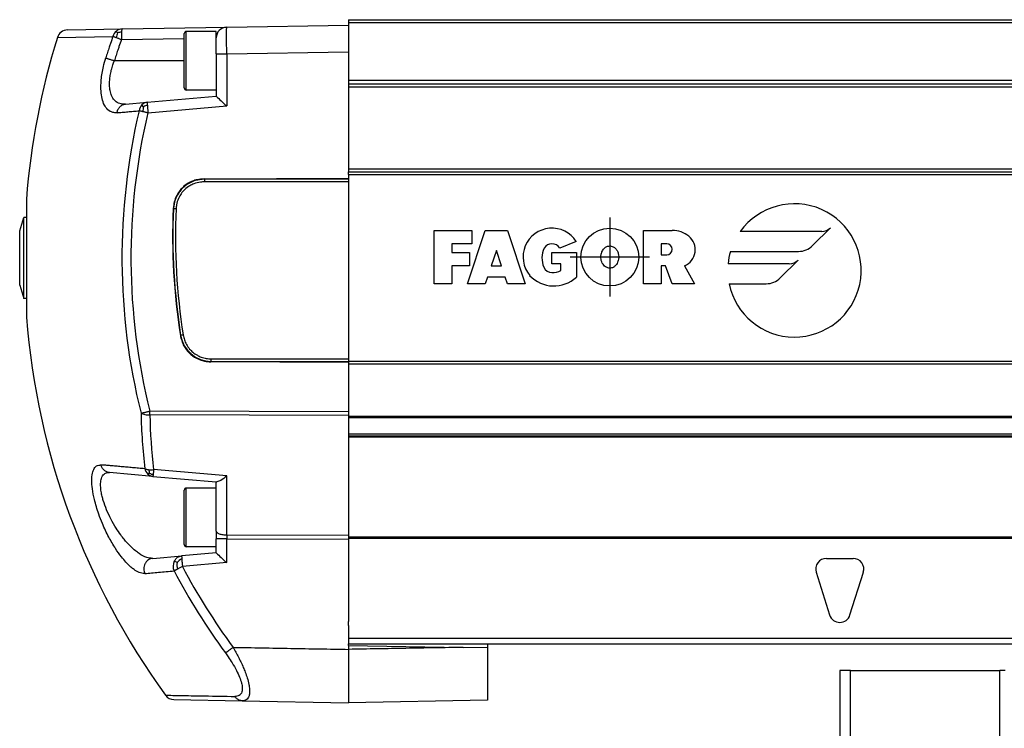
# Model space of a CAD drawing. Header units: millimetres. Extents: x -235 to 9216, y -109 to 485.
# Tile 27 of 44: x 800 to 892, y 189 to 255. Entities that reach past the tile are written whole.
import ezdxf

# ---------------------------------------------------------------- set-up
doc = ezdxf.new("R2010")
doc.units = ezdxf.units.MM
doc.linetypes.add('DOT_CENTER', pattern=[14, 12, -1, 0, -1])
doc.layers.add('1', color=7, linetype='Continuous')

# ---------------------------------------------------------------- blocks, each defined once
blk = doc.blocks.new('TAPA_IZQUIERDA__10', base_point=(799.622, 191.08))
at = {"color": 7, "linetype": 'Continuous'}
for p, q in [((819.01, 254.4), (830.427, 254.6)), ((830.427, 254.6), (830.427, 253.8)), ((804.091, 254.14), (809.213, 254.229)), ((809.157, 253.936), (809.143, 253.229)), ((809.213, 254.229), (819.01, 254.4)), ((815.027, 248.7), (815.027, 253.8)), ((818.027, 254), (815.227, 254)), ((815.227, 248.5), (815.227, 254)), ((818.027, 253.4), (818.027, 254)), ((830.427, 253.8), (830.427, 253.194)), ((803.153, 253.436), (808.349, 253.526)), ((809.143, 253.229), (815.027, 253.332)), ((818.027, 251.901), (818.027, 253.4)), ((830.427, 253.194), (830.427, 253.03)), ((830.427, 253.03), (830.427, 252.1)), ((818.027, 251.901), (818.027, 248.5)), ((819.01, 251.901), (830.427, 252.1)), ((819.01, 251.901), (819.01, 247.009)), ((830.427, 252.1), (830.427, 251.448)), ((815.027, 251.25), (808.489, 251.25)), ((830.427, 251.448), (830.427, 250.435)), ((830.427, 250.435), (830.427, 250.348)), ((830.427, 250.348), (830.427, 249.4)), ((830.427, 249.4), (830.427, 249.1)), ((830.427, 249.1), (830.427, 248.8)), ((818.027, 248.5), (815.227, 248.5)), ((818.027, 248.5), (818.027, 247.925)), ((830.427, 248.8), (830.427, 248.746)), ((830.427, 248.746), (830.427, 247.848)), ((809.524, 247.181), (811.564, 247.36)), ((811.564, 247.36), (818.027, 247.925)), ((830.427, 247.848), (830.427, 247.762)), ((830.427, 247.762), (830.427, 246.748)), ((811.228, 246.941), (811.066, 247.112)), ((811.626, 246.365), (819.01, 247.009)), ((830.427, 246.748), (830.427, 241.1)), ((830.427, 241.1), (830.427, 240.85)), ((830.427, 240.6), (830.427, 240.85)), ((816.889, 240.175), (830.427, 240.238)), ((830.427, 239.886), (816.922, 239.898)), ((830.427, 240.127), (816.923, 240.14)), ((830.427, 240.6), (830.427, 240.238)), ((830.427, 240.238), (830.427, 240.127)), ((830.427, 240.127), (830.427, 239.886)), ((830.427, 239.886), (830.427, 223.323)), ((800.247, 238.287), (800.247, 232.753)), ((799.622, 235.303), (800.022, 236.553)), ((800.022, 232.753), (800.022, 236.553)), ((800.247, 236.553), (800.022, 236.553)), ((799.622, 232.753), (799.622, 235.303)), ((799.622, 230.203), (799.622, 232.753)), ((800.022, 228.953), (800.022, 232.753)), ((800.247, 232.753), (800.247, 227.218)), ((799.622, 230.203), (800.022, 228.953)), ((800.247, 228.953), (800.022, 228.953)), ((817.559, 223.311), (830.427, 223.323)), ((830.427, 223.323), (830.427, 223.1)), ((830.427, 222.97), (817.527, 223.031)), ((817.56, 223.069), (830.427, 223.081)), ((830.427, 223.1), (830.427, 223.081)), ((830.427, 223.081), (830.427, 222.97)), ((830.427, 222.97), (830.427, 222.85)), ((830.427, 222.85), (830.427, 218.924)), ((830.427, 218.924), (830.427, 218.354)), ((830.427, 218.354), (811.802, 218.413)), ((830.427, 217.992), (811.81, 218.053)), ((830.427, 218.354), (830.427, 217.992)), ((830.427, 217.992), (830.427, 217.897)), ((830.427, 217.897), (830.427, 217.806)), ((830.427, 217.806), (830.427, 217.634)), ((830.427, 217.634), (830.427, 216.257)), ((830.427, 216.257), (830.427, 216.133)), ((830.427, 216.133), (830.427, 216.098)), ((830.427, 216.098), (830.427, 215.975)), ((830.427, 215.975), (830.427, 214.156)), ((830.427, 214.156), (830.427, 213.947)), ((830.427, 213.947), (830.427, 212.591)), ((812.099, 212.294), (808.04, 212.649)), ((811.789, 212.587), (811.624, 212.513)), ((812.099, 212.294), (818.027, 211.775)), ((819.01, 212.329), (812.167, 212.928)), ((819.01, 206.807), (819.01, 212.329)), ((830.427, 212.591), (830.427, 212.498)), ((830.427, 212.498), (830.427, 212.164)), ((830.427, 212.164), (830.427, 211.846)), ((815.227, 205.7), (815.227, 211.2)), ((818.027, 211.2), (815.227, 211.2)), ((818.027, 211.2), (818.027, 211.775)), ((818.027, 211.775), (818.089, 211.77)), ((818.027, 207.17), (818.027, 211.2)), ((830.427, 211.846), (830.427, 211.314)), ((830.427, 211.314), (830.427, 210.832)), ((815.027, 205.9), (815.027, 211)), ((830.427, 210.832), (830.427, 210.746)), ((830.427, 210.746), (830.427, 208.246)), ((830.427, 208.246), (830.427, 208.16)), ((830.427, 208.16), (830.427, 207.986)), ((830.427, 207.986), (830.427, 207.146)), ((818.027, 207.17), (818.027, 206.445)), ((819.01, 206.807), (830.427, 206.77)), ((830.427, 207.146), (830.427, 207.136)), ((830.427, 207.136), (830.427, 206.77)), ((830.427, 206.77), (830.427, 206.604)), ((830.427, 206.604), (830.427, 206.512)), ((818.027, 205.7), (815.227, 205.7)), ((818.027, 205.7), (818.027, 206.445)), ((818.027, 205.125), (818.027, 205.7)), ((819.01, 204.209), (819.01, 206.445)), ((819.01, 206.445), (830.427, 206.407)), ((830.427, 206.512), (830.427, 206.407)), ((830.427, 206.407), (830.427, 204.618)), ((812.084, 204.605), (814.792, 204.842)), ((818.027, 205.125), (814.792, 204.842)), ((814.359, 204.225), (814.098, 204.351)), ((819.01, 204.209), (814.861, 203.846)), ((830.427, 204.618), (830.427, 204.351)), ((830.427, 204.351), (830.427, 204.229)), ((830.427, 204.229), (830.427, 204.1)), ((830.427, 204.1), (830.427, 203.954)), ((830.427, 203.954), (830.427, 203.178)), ((830.427, 203.178), (830.427, 203.067)), ((830.427, 203.067), (830.427, 200.807)), ((830.427, 200.807), (830.427, 200.334)), ((830.427, 200.334), (830.427, 199.334)), ((830.427, 199.334), (830.427, 199.005)), ((830.427, 199.005), (830.427, 198.7)), ((830.427, 198.325), (830.427, 198.7)), ((830.427, 198.325), (830.427, 197.805)), ((830.427, 197.805), (830.427, 197.548)), ((830.427, 197.548), (830.427, 197.281)), ((830.427, 197.281), (830.427, 197.1)), ((830.427, 197.1), (830.427, 196.975)), ((830.427, 196.975), (830.427, 196.879)), ((830.427, 196.879), (830.427, 196.6)), ((830.427, 196.453), (830.427, 196.6)), ((830.427, 196.453), (830.427, 196.078)), ((830.427, 196.453), (841.158, 196.265)), ((843.427, 196.6), (843.427, 196.226)), ((843.427, 196.226), (841.158, 196.265)), ((843.427, 196.226), (843.427, 191.306)), ((814.065, 191.365), (820.473, 191.253)), ((820.473, 191.253), (830.427, 191.08)), ((843.427, 191.306), (830.427, 191.08))]:
    blk.add_line(p, q, dxfattribs=at)
for centre, radius, start, end in [((804.108, 253.14), 1, 91, 162.81427), ((809.311, 253.261), 0.998, 129.54907, 164.55474), ((810.16, 253.219), 1.51, 155.14061, 172.83714), ((809.233, 253.353), 0.877, 91.29176, 129.44082), ((809.26, 252.612), 1.328, 94.45697, 110.73086), ((815.227, 253.8), 0.2, 90, 180), ((819.027, 253.4), 1, 91, 180), ((870.027, 232.753), 70, 162.81427, 175.46539), ((815.227, 248.7), 0.2, 180, 270), ((811.642, 246.578), 0.786, 95.66605, 137.14515), ((869.404, 232.753), 60.204, 166.74138, 193.98155), ((869.404, 232.753), 59.361, 166.74287, 193.97923), ((811.81, 246.423), 1.014, 137.21237, 172.21195), ((812.898, 246.44), 1.744, 163.33201, 178.80029), ((811.814, 245.867), 1.223, 101.14839, 118.65165), ((873.305, 234.753), 59.365, 177.45031, 188.98044), ((872.967, 234.751), 58.999, 177.45263, 189.01046), ((872.966, 234.757), 58.759, 177.46234, 189.01586), ((870.027, 232.753), 70, 184.53461, 215.82616), ((817.568, 225.98), 2.911, 189.2763, 269.84288), ((861.824, 219.133), 50.848, 181.04307, 186.91834), ((861.923, 218.965), 50.121, 181.04311, 186.91839), ((812.331, 213.235), 1.011, 192.96952, 225.61118), ((812.173, 213.079), 0.788, 225.89486, 264.61922), ((811.915, 215.303), 2.389, 264.79547, 276.04725), ((812.957, 213.081), 1.268, 187.12061, 202.92786), ((812.339, 213.589), 1.143, 241.20071, 258.97686), ((815.227, 211), 0.2, 90, 180), ((815.227, 205.9), 0.2, 180, 270), ((815.067, 203.869), 1.082, 153.58614, 204.13486), ((816.025, 204.019), 1.679, 172.96171, 194.61342), ((815.3, 203.401), 1.25, 113.31002, 138.80828), ((869.486, 232.743), 61.798, 207.87971, 216.17419), ((869.485, 232.746), 62.684, 207.88657, 216.17665), ((814.082, 192.365), 1, 215.82591, 269.00022)]:
    blk.add_arc(centre, radius, start, end, dxfattribs=at)
for points, knots in [([(808.79, 253.854), (808.779, 253.871), (808.761, 253.9), (808.738, 253.937), (808.716, 253.97), (808.696, 254), (808.681, 254.022), (808.676, 254.03)], [0, 0, 0, 0, 0.0591744, 0.1047259, 0.1294919, 0.1800777, 0.2096117, 0.2096117, 0.2096117, 0.2096117]), ([(809.213, 254.229), (809.208, 254.225), (809.195, 254.215), (809.189, 254.185), (809.176, 254.134), (809.166, 254.05), (809.16, 253.977), (809.157, 253.936)], [0, 0, 0, 0, 0.0185513, 0.049983, 0.0851286, 0.1786044, 0.3034301, 0.3034301, 0.3034301, 0.3034301]), ([(819.01, 251.901), (819.009, 252.063), (819.007, 252.381), (819.004, 252.869), (819.003, 253.296), (819.003, 253.654), (819.003, 253.902), (819.004, 254.082), (819.004, 254.205), (819.006, 254.303), (819.009, 254.367), (819.01, 254.4)], [0, 0, 0, 0, 0.487156, 0.955136, 1.461998, 1.768084, 2.030247, 2.205257, 2.309298, 2.398735, 2.499723, 2.499723, 2.499723, 2.499723]), ([(808.349, 253.526), (808.274, 253.307), (808.158, 252.974), (807.991, 252.472), (807.843, 252.023), (807.738, 251.686), (807.685, 251.518)], [0, 0, 0, 0, 0.694674, 1.058253, 1.58676, 2.115295, 2.115295, 2.115295, 2.115295]), ([(808.662, 253.407), (808.628, 253.42), (808.566, 253.443), (808.477, 253.477), (808.406, 253.504), (808.364, 253.52), (808.349, 253.526)], [0, 0, 0, 0, 0.1068553, 0.2006116, 0.2864485, 0.3341075, 0.3341075, 0.3341075, 0.3341075]), ([(809.143, 253.229), (809.069, 253.014), (808.955, 252.685), (808.79, 252.191), (808.644, 251.747), (808.54, 251.416), (808.489, 251.25)], [0, 0, 0, 0, 0.68444, 1.043135, 1.564092, 2.085077, 2.085077, 2.085077, 2.085077]), ([(809.143, 253.229), (809.099, 253.246), (809.016, 253.276), (808.893, 253.321), (808.777, 253.364), (808.699, 253.393), (808.662, 253.407)], [0, 0, 0, 0, 0.1421127, 0.2653089, 0.3931693, 0.5135142, 0.5135142, 0.5135142, 0.5135142]), ([(818.027, 251.901), (818.039, 251.901), (818.062, 251.901), (818.115, 251.901), (818.2, 251.901), (818.324, 251.901), (818.477, 251.901), (818.647, 251.901), (818.827, 251.901), (818.948, 251.901), (819.01, 251.901)], [0, 0, 0, 0, 0.0344041, 0.0688083, 0.1607532, 0.2867496, 0.4416854, 0.6192743, 0.7973952, 0.9825476, 0.9825476, 0.9825476, 0.9825476]), ([(808.736, 246.38), (808.599, 246.379), (808.287, 246.379), (807.841, 246.641), (807.509, 247.122), (807.316, 247.714), (807.208, 248.515), (807.239, 249.523), (807.414, 250.58), (807.608, 251.25), (807.685, 251.518)], [0, 0, 0, 0, 0.407053, 0.923833, 1.471236, 2.129924, 2.775379, 3.887246, 5.142058, 5.978486, 5.978486, 5.978486, 5.978486]), ([(807.685, 251.518), (807.703, 251.511), (807.745, 251.496), (807.816, 251.471), (807.903, 251.44), (808.004, 251.406), (808.117, 251.369), (808.237, 251.33), (808.362, 251.29), (808.446, 251.263), (808.489, 251.25)], [0, 0, 0, 0, 0.057616, 0.1332686, 0.2260645, 0.3339404, 0.4538747, 0.5820945, 0.7145039, 0.8470809, 0.8470809, 0.8470809, 0.8470809]), ([(809.524, 247.181), (809.387, 247.178), (809.08, 247.173), (808.646, 247.37), (808.315, 247.751), (808.131, 248.204), (808.027, 248.79), (808.033, 249.341), (808.104, 249.896), (808.2, 250.363), (808.333, 250.828), (808.442, 251.123), (808.489, 251.25)], [0, 0, 0, 0, 0.408045, 0.915299, 1.366734, 1.893346, 2.360959, 3.146644, 3.531861, 4.040101, 4.575071, 4.981947, 4.981947, 4.981947, 4.981947]), ([(808.736, 246.38), (808.746, 246.429), (808.766, 246.531), (808.824, 246.676), (808.903, 246.813), (809.004, 246.934), (809.121, 247.035), (809.25, 247.111), (809.386, 247.162), (809.479, 247.175), (809.524, 247.181)], [0, 0, 0, 0, 0.152548, 0.309194, 0.467477, 0.624902, 0.779274, 0.928921, 1.07271, 1.210034, 1.210034, 1.210034, 1.210034]), ([(811.564, 247.36), (811.564, 247.353), (811.563, 247.328), (811.564, 247.278), (811.57, 247.187), (811.574, 247.115), (811.578, 247.067)], [0, 0, 0, 0, 0.019372, 0.0762644, 0.1488177, 0.2927225, 0.2927225, 0.2927225, 0.2927225]), ([(818.027, 247.925), (818.182, 247.779), (818.507, 247.471), (818.837, 247.168), (819.01, 247.009)], [0, 0, 0, 0, 0.637937, 1.343454, 1.343454, 1.343454, 1.343454]), ([(808.736, 246.38), (808.901, 246.394), (809.237, 246.423), (809.747, 246.468), (810.272, 246.514), (810.626, 246.545), (810.805, 246.561)], [0, 0, 0, 0, 0.497941, 1.010768, 1.536725, 2.077248, 2.077248, 2.077248, 2.077248]), ([(811.155, 246.477), (811.124, 246.484), (811.058, 246.5), (810.968, 246.521), (810.882, 246.542), (810.831, 246.554), (810.805, 246.561)], [0, 0, 0, 0, 0.0950581, 0.2032868, 0.2789009, 0.3593047, 0.3593047, 0.3593047, 0.3593047]), ([(811.626, 246.365), (811.586, 246.375), (811.506, 246.393), (811.391, 246.421), (811.274, 246.449), (811.197, 246.467), (811.155, 246.477)], [0, 0, 0, 0, 0.1214384, 0.2468508, 0.3550766, 0.4841089, 0.4841089, 0.4841089, 0.4841089]), ([(811.578, 247.067), (811.581, 247.017), (811.589, 246.909), (811.602, 246.751), (811.616, 246.567), (811.622, 246.441), (811.626, 246.365)], [0, 0, 0, 0, 0.1513304, 0.3239306, 0.4767701, 0.7036013, 0.7036013, 0.7036013, 0.7036013]), ([(816.889, 240.175), (816.674, 240.161), (816.306, 240.137), (815.805, 239.978), (815.335, 239.747), (814.917, 239.426), (814.53, 238.986), (814.236, 238.478), (814.056, 237.916), (814.016, 237.548), (813.998, 237.394)], [0, 0, 0, 0, 0.644365, 1.10363, 1.566056, 2.209821, 2.670063, 3.315917, 3.956393, 4.423465, 4.423465, 4.423465, 4.423465]), ([(816.923, 240.14), (816.789, 240.134), (816.546, 240.124), (816.226, 240.06), (815.999, 239.993), (815.709, 239.885), (815.339, 239.697), (814.929, 239.375), (814.622, 239.032), (814.418, 238.724), (814.303, 238.495), (814.218, 238.3), (814.143, 238.082), (814.06, 237.761), (814.038, 237.511), (814.026, 237.373)], [0, 0, 0, 0, 0.400431, 0.731417, 0.975007, 1.108754, 1.660061, 2.212557, 2.662153, 3.035177, 3.317201, 3.431222, 3.671488, 4.009825, 4.423048, 4.423048, 4.423048, 4.423048]), ([(816.922, 239.898), (816.802, 239.894), (816.463, 239.881), (815.992, 239.757), (815.49, 239.514), (815.082, 239.205), (814.732, 238.797), (814.46, 238.313), (814.305, 237.822), (814.276, 237.483), (814.265, 237.358)], [0, 0, 0, 0, 0.3596, 1.018052, 1.439497, 2.030258, 2.536939, 3.04262, 3.687654, 4.062342, 4.062342, 4.062342, 4.062342]), ([(816.889, 240.175), (816.895, 240.169), (816.906, 240.157), (816.917, 240.146), (816.923, 240.14)], [0, 0, 0, 0, 0.02432925, 0.04866133, 0.04866133, 0.04866133, 0.04866133]), ([(816.923, 240.14), (816.923, 240.136), (816.923, 240.125), (816.923, 240.106), (816.923, 240.08), (816.922, 240.049), (816.922, 240.014), (816.922, 239.976), (816.922, 239.937), (816.922, 239.911), (816.922, 239.898)], [0, 0, 0, 0, 0.0105263, 0.0323735, 0.0580493, 0.0892929, 0.124893, 0.1632577, 0.2026625, 0.2414837, 0.2414837, 0.2414837, 0.2414837]), ([(813.998, 237.394), (814.004, 237.391), (814.014, 237.387), (814.022, 237.378), (814.026, 237.373)], [0, 0, 0, 0, 0.01667005, 0.03436195, 0.03436195, 0.03436195, 0.03436195]), ([(814.265, 237.358), (814.252, 237.359), (814.226, 237.361), (814.188, 237.363), (814.15, 237.365), (814.116, 237.368), (814.085, 237.369), (814.059, 237.371), (814.04, 237.372), (814.029, 237.373), (814.026, 237.373)], [0, 0, 0, 0, 0.0386788, 0.0778743, 0.1159857, 0.1513184, 0.1823126, 0.2077852, 0.2294907, 0.2399619, 0.2399619, 0.2399619, 0.2399619]), ([(814.695, 225.511), (814.691, 225.506), (814.683, 225.496), (814.672, 225.489), (814.667, 225.486)], [0, 0, 0, 0, 0.01939826, 0.03762556, 0.03762556, 0.03762556, 0.03762556]), ([(814.667, 225.486), (814.706, 225.318), (814.782, 224.984), (814.983, 224.536), (815.261, 224.106), (815.597, 223.749), (816.032, 223.429), (816.471, 223.215), (816.989, 223.063), (817.33, 223.042), (817.527, 223.031)], [0, 0, 0, 0, 0.515487, 1.026124, 1.46148, 2.050455, 2.483861, 3.074563, 3.506214, 4.095331, 4.095331, 4.095331, 4.095331]), ([(814.933, 225.549), (814.921, 225.547), (814.895, 225.542), (814.857, 225.536), (814.819, 225.53), (814.785, 225.525), (814.754, 225.52), (814.729, 225.516), (814.709, 225.513), (814.699, 225.511), (814.695, 225.511)], [0, 0, 0, 0, 0.0388694, 0.0782525, 0.1165413, 0.1520344, 0.183166, 0.2087492, 0.2305479, 0.2410638, 0.2410638, 0.2410638, 0.2410638]), ([(814.933, 225.549), (814.966, 225.396), (815.031, 225.087), (815.233, 224.637), (815.502, 224.248), (815.848, 223.903), (816.219, 223.646), (816.651, 223.452), (817.09, 223.334), (817.405, 223.318), (817.559, 223.311)], [0, 0, 0, 0, 0.467562, 0.943405, 1.469991, 1.877987, 2.403214, 2.812533, 3.295992, 3.756437, 3.756437, 3.756437, 3.756437]), ([(817.56, 223.069), (817.56, 223.073), (817.56, 223.084), (817.56, 223.103), (817.559, 223.129), (817.559, 223.16), (817.559, 223.195), (817.559, 223.233), (817.559, 223.272), (817.559, 223.298), (817.559, 223.311)], [0, 0, 0, 0, 0.0105263, 0.0323735, 0.0580493, 0.0892929, 0.124893, 0.1632577, 0.2026625, 0.2414837, 0.2414837, 0.2414837, 0.2414837]), ([(817.56, 223.069), (817.554, 223.063), (817.543, 223.05), (817.532, 223.037), (817.527, 223.031)], [0, 0, 0, 0, 0.02547518, 0.0509477, 0.0509477, 0.0509477, 0.0509477]), ([(810.984, 218.207), (811.004, 218.212), (811.055, 218.225), (811.136, 218.246), (811.232, 218.27), (811.331, 218.295), (811.442, 218.323), (811.564, 218.354), (811.688, 218.384), (811.767, 218.404), (811.802, 218.413)], [0, 0, 0, 0, 0.0622186, 0.1557764, 0.2522706, 0.3590728, 0.4607704, 0.5963388, 0.736396, 0.843247, 0.843247, 0.843247, 0.843247]), ([(810.984, 218.207), (811.101, 218.162), (811.366, 218.061), (811.651, 218.055), (811.81, 218.053)], [0, 0, 0, 0, 0.3732078, 0.8460562, 0.8460562, 0.8460562, 0.8460562]), ([(811.81, 218.053), (811.81, 218.112), (811.81, 218.232), (811.805, 218.352), (811.802, 218.413)], [0, 0, 0, 0, 0.1777835, 0.3604708, 0.3604708, 0.3604708, 0.3604708]), ([(811.332, 203.186), (811.15, 203.207), (810.786, 203.249), (810.371, 203.521), (809.796, 203.979), (809.209, 204.642), (808.535, 205.6), (807.931, 206.64), (807.416, 207.729), (806.961, 208.907), (806.631, 209.997), (806.426, 211.059), (806.359, 211.882), (806.404, 212.535), (806.555, 213.007), (806.834, 213.336), (807.088, 213.357), (807.23, 213.368)], [0, 0, 0, 0, 0.544669, 1.083086, 1.45397, 2.756674, 3.711474, 4.970395, 6.358253, 7.320983, 8.756391, 9.767659, 10.562456, 11.228015, 11.715913, 12.0369, 12.446128, 12.446128, 12.446128, 12.446128]), ([(811.346, 213.008), (811.152, 213.025), (810.77, 213.058), (810.207, 213.108), (809.663, 213.155), (809.138, 213.201), (808.634, 213.245), (808.148, 213.288), (807.683, 213.328), (807.379, 213.355), (807.23, 213.368)], [0, 0, 0, 0, 0.584553, 1.150149, 1.69671, 2.222701, 2.728726, 3.21644, 3.684015, 4.131664, 4.131664, 4.131664, 4.131664]), ([(808.04, 212.649), (807.995, 212.655), (807.904, 212.667), (807.772, 212.713), (807.644, 212.78), (807.526, 212.869), (807.423, 212.976), (807.338, 213.098), (807.272, 213.23), (807.244, 213.322), (807.23, 213.368)], [0, 0, 0, 0, 0.134773, 0.274727, 0.418977, 0.566314, 0.715255, 0.864079, 1.010953, 1.154116, 1.154116, 1.154116, 1.154116]), ([(812.084, 204.605), (811.89, 204.621), (811.433, 204.661), (810.911, 204.979), (810.416, 205.345), (809.933, 205.787), (809.475, 206.298), (809.035, 206.868), (808.616, 207.484), (808.165, 208.268), (807.756, 209.14), (807.495, 209.86), (807.338, 210.436), (807.243, 210.893), (807.19, 211.384), (807.208, 211.881), (807.314, 212.268), (807.505, 212.5), (807.661, 212.599), (807.839, 212.654), (807.967, 212.651), (808.04, 212.649)], [0, 0, 0, 0, 0.576049, 1.364225, 1.779346, 2.430111, 3.321186, 3.834447, 4.59194, 5.552649, 6.547171, 7.477607, 7.845371, 8.335645, 8.878096, 9.321213, 9.826893, 10.043101, 10.2074, 10.374778, 10.591499, 10.591499, 10.591499, 10.591499]), ([(811.346, 213.008), (811.367, 212.999), (811.417, 212.978), (811.498, 212.956), (811.594, 212.936), (811.661, 212.929), (811.699, 212.924)], [0, 0, 0, 0, 0.0683951, 0.1642673, 0.2491724, 0.3638454, 0.3638454, 0.3638454, 0.3638454]), ([(812.121, 212.467), (812.118, 212.445), (812.114, 212.402), (812.107, 212.348), (812.102, 212.312), (812.099, 212.297), (812.099, 212.294)], [0, 0, 0, 0, 0.0665576, 0.1300287, 0.1635017, 0.1747794, 0.1747794, 0.1747794, 0.1747794]), ([(812.167, 212.928), (812.162, 212.877), (812.154, 212.791), (812.141, 212.664), (812.131, 212.561), (812.124, 212.494), (812.121, 212.467)], [0, 0, 0, 0, 0.1525855, 0.2591975, 0.3830046, 0.4628937, 0.4628937, 0.4628937, 0.4628937]), ([(819.01, 212.329), (818.832, 212.174), (818.556, 211.933), (818.212, 211.812), (818.089, 211.77)], [0, 0, 0, 0, 0.698426, 1.085457, 1.085457, 1.085457, 1.085457]), ([(818.027, 207.17), (818.028, 207.167), (818.028, 207.161), (818.029, 207.134), (818.05, 207.088), (818.103, 207.025), (818.194, 206.965), (818.321, 206.91), (818.475, 206.865), (818.648, 206.832), (818.828, 206.812), (818.95, 206.809), (819.01, 206.807)], [0, 0, 0, 0, 0.00823, 0.01646, 0.081256, 0.152562, 0.263877, 0.403402, 0.566984, 0.746102, 0.930526, 1.110618, 1.110618, 1.110618, 1.110618]), ([(819.01, 206.807), (819.01, 206.778), (819.01, 206.718), (819.01, 206.628), (819.01, 206.537), (819.01, 206.476), (819.01, 206.445)], [0, 0, 0, 0, 0.0881127, 0.1781555, 0.2702471, 0.3623917, 0.3623917, 0.3623917, 0.3623917]), ([(819.01, 206.445), (818.948, 206.445), (818.827, 206.445), (818.647, 206.445), (818.477, 206.445), (818.324, 206.445), (818.2, 206.445), (818.115, 206.445), (818.062, 206.445), (818.039, 206.445), (818.027, 206.445)], [0, 0, 0, 0, 0.1851524, 0.3632733, 0.5408622, 0.695798, 0.8217944, 0.9137393, 0.9481435, 0.9825476, 0.9825476, 0.9825476, 0.9825476]), ([(814.098, 204.351), (814.19, 204.488), (814.36, 204.741), (814.656, 204.81), (814.792, 204.842)], [0, 0, 0, 0, 0.4747033, 0.8785551, 0.8785551, 0.8785551, 0.8785551]), ([(814.792, 204.842), (814.791, 204.835), (814.79, 204.81), (814.792, 204.747), (814.798, 204.657), (814.803, 204.585), (814.805, 204.55)], [0, 0, 0, 0, 0.0193883, 0.0762899, 0.1875413, 0.2927477, 0.2927477, 0.2927477, 0.2927477]), ([(818.027, 205.125), (818.182, 204.979), (818.507, 204.671), (818.837, 204.368), (819.01, 204.209)], [0, 0, 0, 0, 0.637937, 1.343454, 1.343454, 1.343454, 1.343454]), ([(812.084, 204.605), (812.017, 204.595), (811.878, 204.573), (811.677, 204.474), (811.495, 204.32), (811.35, 204.115), (811.261, 203.876), (811.231, 203.629), (811.254, 203.395), (811.307, 203.254), (811.332, 203.186)], [0, 0, 0, 0, 0.200804, 0.421515, 0.660017, 0.910977, 1.166244, 1.416042, 1.651316, 1.866072, 1.866072, 1.866072, 1.866072]), ([(814.861, 203.846), (814.824, 203.825), (814.746, 203.781), (814.628, 203.717), (814.512, 203.655), (814.437, 203.615), (814.4, 203.595)], [0, 0, 0, 0, 0.1292845, 0.2680805, 0.4014458, 0.5245739, 0.5245739, 0.5245739, 0.5245739]), ([(814.805, 204.55), (814.809, 204.499), (814.816, 204.392), (814.831, 204.21), (814.846, 204.026), (814.857, 203.899), (814.861, 203.846)], [0, 0, 0, 0, 0.1513302, 0.3239307, 0.5453907, 0.7061491, 0.7061491, 0.7061491, 0.7061491]), ([(811.332, 203.186), (811.542, 203.205), (811.974, 203.243), (812.641, 203.301), (813.348, 203.363), (813.831, 203.405), (814.08, 203.427)], [0, 0, 0, 0, 0.631026, 1.300954, 2.010273, 2.757682, 2.757682, 2.757682, 2.757682]), ([(814.4, 203.595), (814.367, 203.578), (814.304, 203.544), (814.216, 203.499), (814.143, 203.46), (814.099, 203.437), (814.08, 203.427)], [0, 0, 0, 0, 0.1137871, 0.2135241, 0.2958734, 0.362437, 0.362437, 0.362437, 0.362437]), ([(818.886, 195.745), (818.904, 195.757), (818.944, 195.786), (819.011, 195.835), (819.091, 195.893), (819.182, 195.96), (819.281, 196.033), (819.386, 196.11), (819.493, 196.189), (819.566, 196.242), (819.602, 196.268)], [0, 0, 0, 0, 0.0657581, 0.1490644, 0.2487563, 0.362528, 0.4871662, 0.6187823, 0.7532435, 0.8865735, 0.8865735, 0.8865735, 0.8865735]), ([(818.886, 195.745), (818.975, 195.62), (819.195, 195.314), (819.55, 194.774), (819.911, 194.147), (820.21, 193.517), (820.4, 192.967), (820.485, 192.495), (820.462, 192.129), (820.341, 191.884), (820.174, 191.74), (819.978, 191.671), (819.834, 191.667), (819.769, 191.665)], [0, 0, 0, 0, 0.460005, 1.130967, 1.935284, 2.629524, 3.22177, 3.674629, 4.061765, 4.299407, 4.472924, 4.711793, 4.904811, 4.904811, 4.904811, 4.904811]), ([(819.602, 196.268), (819.691, 196.115), (819.87, 195.811), (820.106, 195.352), (820.342, 194.88), (820.552, 194.415), (820.756, 193.914), (820.94, 193.387), (821.083, 192.849), (821.153, 192.381), (821.158, 192.04), (821.128, 191.817), (821.078, 191.65), (821.001, 191.49), (820.865, 191.348), (820.701, 191.277), (820.573, 191.254), (820.501, 191.253), (820.473, 191.253)], [0, 0, 0, 0, 0.530715, 1.058414, 1.547811, 2.113239, 2.589253, 3.17048, 3.786189, 4.255731, 4.587597, 4.805926, 4.928328, 5.109379, 5.333319, 5.501694, 5.637093, 5.719217, 5.719217, 5.719217, 5.719217]), ([(819.602, 196.268), (820.504, 196.252), (822.308, 196.22), (825.015, 196.173), (827.721, 196.126), (829.525, 196.094), (830.427, 196.078)], [0, 0, 0, 0, 2.70689, 5.41378, 8.120673, 10.827566, 10.827566, 10.827566, 10.827566]), ([(841.158, 196.265), (840.264, 196.25), (838.475, 196.218), (835.793, 196.172), (833.11, 196.125), (831.322, 196.094), (830.427, 196.078)], [0, 0, 0, 0, 2.68306, 5.36612, 8.049184, 10.732247, 10.732247, 10.732247, 10.732247]), ([(830.427, 196.078), (830.427, 195.766), (830.427, 195.152), (830.427, 194.238), (830.427, 193.372), (830.427, 192.592), (830.427, 191.958), (830.427, 191.529), (830.427, 191.255), (830.427, 191.138), (830.427, 191.08)], [0, 0, 0, 0, 0.936592, 1.839998, 2.744308, 3.534536, 4.177867, 4.647554, 4.823015, 4.998477, 4.998477, 4.998477, 4.998477]), ([(813.272, 191.78), (813.502, 191.776), (814.053, 191.766), (815.284, 191.745), (817.219, 191.711), (818.833, 191.682), (819.769, 191.665)], [0, 0, 0, 0, 0.691313, 1.654242, 3.691006, 6.498403, 6.498403, 6.498403, 6.498403]), ([(820.473, 191.253), (820.44, 191.255), (820.372, 191.259), (820.272, 191.281), (820.173, 191.316), (820.078, 191.364), (819.988, 191.425), (819.906, 191.496), (819.832, 191.576), (819.79, 191.636), (819.769, 191.665)], [0, 0, 0, 0, 0.1001977, 0.2027754, 0.3075468, 0.414209, 0.5223271, 0.6313156, 0.7404586, 0.8489524, 0.8489524, 0.8489524, 0.8489524])]:
    blk.add_open_spline(points, degree=3, knots=knots, dxfattribs=at)
blk = doc.blocks.new('Li-80_PERFIL__11', base_point=(830.427, 196.6))
at = {"color": 7, "linetype": 'Continuous'}
for p, q in [((830.427, 255.1), (830.427, 254.85)), ((830.427, 255.1), (9110.427, 255.1)), ((830.427, 254.85), (830.427, 254.6)), ((830.427, 254.85), (9110.427, 254.85)), ((830.427, 254.6), (830.427, 253.8)), ((830.427, 253.8), (830.427, 253.194)), ((830.427, 253.194), (830.427, 253.03)), ((830.427, 253.03), (830.427, 252.1)), ((830.427, 252.1), (830.427, 251.448)), ((830.427, 251.448), (830.427, 250.435)), ((830.427, 250.435), (830.427, 250.348)), ((830.427, 250.348), (830.427, 249.4)), ((830.427, 249.4), (830.427, 249.1)), ((904.939, 249.4), (830.427, 249.4)), ((830.427, 249.1), (830.427, 248.8)), ((830.427, 249.1), (904.927, 249.1)), ((830.427, 248.8), (830.427, 248.746)), ((830.427, 248.8), (904.939, 248.8)), ((830.427, 248.746), (830.427, 247.848)), ((830.427, 247.848), (830.427, 247.762)), ((830.427, 247.762), (830.427, 246.748)), ((830.427, 246.748), (830.427, 241.1)), ((830.427, 241.1), (830.427, 240.85)), ((9110.427, 241.1), (830.427, 241.1)), ((830.427, 240.6), (830.427, 240.85)), ((830.427, 240.85), (9110.427, 240.85)), ((830.427, 240.6), (830.427, 240.238)), ((830.427, 240.6), (9110.427, 240.6)), ((830.427, 240.238), (830.427, 240.127)), ((830.427, 240.127), (830.427, 239.886)), ((830.427, 239.886), (830.427, 223.323)), ((838.427, 230.35), (838.427, 235.35)), ((838.427, 235.35), (841.969, 235.35)), ((841.553, 230.35), (843.219, 235.35)), ((841.969, 235.35), (841.969, 234.1)), ((843.219, 235.35), (845.303, 235.35)), ((845.303, 235.35), (846.97, 230.35)), ((858.03, 235.35), (860.738, 235.35)), ((858.03, 230.35), (858.03, 235.35)), ((874.732, 235.256), (867.111, 235.256)), ((873.885, 233.93), (875.549, 235.595)), ((851.752, 234.309), (850.195, 233.683)), ((841.969, 234.1), (840.094, 234.1)), ((840.094, 234.1), (840.094, 233.267)), ((844.261, 233.475), (843.775, 232.017)), ((844.747, 232.017), (844.261, 233.475)), ((859.696, 234.1), (859.696, 233.058)), ((860.217, 234.1), (859.696, 234.1)), ((866.189, 233.381), (872.559, 233.381)), ((840.094, 233.267), (841.761, 233.267)), ((841.761, 233.267), (841.761, 232.017)), ((849.473, 233.267), (851.765, 233.267)), ((849.473, 232.225), (849.473, 233.267)), ((851.765, 233.267), (851.765, 230.975)), ((859.696, 233.058), (860.217, 233.058)), ((870.854, 230.899), (872.518, 232.564)), ((841.761, 232.017), (840.094, 232.017)), ((840.094, 232.017), (840.094, 230.35)), ((843.775, 232.017), (844.747, 232.017)), ((850.307, 232.225), (849.473, 232.225)), ((850.307, 231.6), (850.307, 232.225)), ((859.696, 232.017), (859.696, 230.35)), ((860.113, 232.017), (859.696, 232.017)), ((860.738, 230.35), (860.113, 232.017)), ((861.893, 232.017), (862.82, 230.35)), ((871.701, 232.225), (865.961, 232.225)), ((843.428, 230.975), (843.219, 230.35)), ((845.095, 230.975), (843.428, 230.975)), ((845.303, 230.35), (845.095, 230.975)), ((840.094, 230.35), (838.427, 230.35)), ((843.219, 230.35), (841.553, 230.35)), ((846.97, 230.35), (845.303, 230.35)), ((859.696, 230.35), (858.03, 230.35)), ((862.82, 230.35), (860.738, 230.35)), ((866.056, 230.35), (869.528, 230.35)), ((830.427, 223.323), (830.427, 223.1)), ((830.427, 223.1), (830.427, 223.081)), ((830.427, 223.1), (9110.427, 223.1)), ((830.427, 223.081), (830.427, 222.97)), ((830.427, 222.97), (830.427, 222.85)), ((830.427, 222.85), (830.427, 218.924)), ((830.427, 222.85), (9110.427, 222.85)), ((830.427, 218.924), (830.427, 218.354)), ((830.427, 218.354), (830.427, 217.992)), ((830.427, 217.992), (830.427, 217.897)), ((830.427, 217.897), (830.427, 217.806)), ((9110.427, 217.897), (830.427, 217.897)), ((830.427, 217.806), (830.427, 217.634)), ((830.427, 217.806), (9110.427, 217.806)), ((830.427, 217.634), (830.427, 216.257)), ((830.427, 216.257), (830.427, 216.133)), ((9110.427, 216.257), (830.427, 216.257)), ((830.427, 216.133), (830.427, 216.098)), ((830.427, 216.098), (830.427, 215.975)), ((830.427, 216.098), (9110.427, 216.098)), ((830.427, 215.975), (830.427, 214.156)), ((9110.427, 215.975), (830.427, 215.975)), ((830.427, 214.156), (830.427, 213.947)), ((830.427, 213.947), (830.427, 212.591)), ((830.427, 212.591), (830.427, 212.498)), ((830.427, 212.498), (830.427, 212.164)), ((830.427, 212.164), (830.427, 211.846)), ((830.427, 211.846), (830.427, 211.314)), ((830.427, 211.314), (830.427, 210.832)), ((830.427, 210.832), (830.427, 210.746)), ((830.427, 210.746), (830.427, 208.246)), ((830.427, 208.246), (830.427, 208.16)), ((830.427, 208.16), (830.427, 207.986)), ((830.427, 207.986), (830.427, 207.146)), ((830.427, 207.146), (830.427, 207.136)), ((830.427, 207.136), (830.427, 206.77)), ((830.427, 206.77), (830.427, 206.604)), ((830.427, 206.604), (830.427, 206.512)), ((9110.427, 206.604), (830.427, 206.604)), ((830.427, 206.512), (830.427, 206.407)), ((830.427, 206.512), (9110.427, 206.512)), ((830.427, 206.407), (830.427, 204.618)), ((830.427, 204.618), (830.427, 204.351)), ((830.427, 204.351), (830.427, 204.229)), ((830.427, 204.229), (830.427, 204.1)), ((830.427, 204.1), (830.427, 203.954)), ((830.427, 203.954), (830.427, 203.178)), ((875.177, 204.6), (877.677, 204.6)), ((830.427, 203.178), (830.427, 203.067)), ((830.427, 203.067), (830.427, 200.807)), ((874.223, 203.302), (875.473, 199.302)), ((877.382, 199.302), (878.632, 203.302)), ((830.427, 200.807), (830.427, 200.334)), ((830.427, 200.334), (830.427, 199.334)), ((830.427, 199.334), (830.427, 199.005)), ((830.427, 199.005), (830.427, 198.7)), ((830.427, 198.325), (830.427, 198.7)), ((830.427, 198.325), (830.427, 197.805)), ((830.427, 197.805), (830.427, 197.548)), ((830.427, 197.548), (830.427, 197.281)), ((830.427, 197.281), (830.427, 197.1)), ((830.427, 197.1), (830.427, 196.975)), ((9110.427, 197.1), (830.427, 197.1)), ((830.427, 196.975), (830.427, 196.879)), ((830.427, 196.879), (830.427, 196.6)), ((830.427, 196.6), (896.427, 196.61))]:
    blk.add_line(p, q, dxfattribs=at)
blk.add_circle((854.887, 232.85), 2.708, dxfattribs=at)
for centre, radius, start, end in [((872.18, 231.6), 6.25, 191.53696, 144.19701), ((849.47, 232.85), 2.708, 32.57897, 219.59774), ((860.738, 232.907), 2.443, 50.76131, 90), ((874.732, 236.412), 1.156, 270, 315), ((861.244, 233.526), 1.644, 293.27667, 50.76131), ((850.723, 232.746), 2.188, 154.62307, 202.61986), ((849.471, 233.267), 0.835, 29.9189, 150.0811), ((860.217, 233.579), 0.521, 270, 90), ((872.18, 231.6), 6.25, 163.44115, 174.26083), ((872.559, 235.256), 1.875, 270, 315), ((871.701, 233.381), 1.156, 270, 315), ((849.473, 232.225), 0.833, 202.61986, 270), ((849.473, 233.163), 1.771, 270, 298.07249), ((849.648, 233.246), 3.104, 223.12896, 312.98327), ((869.528, 232.225), 1.875, 270, 315), ((875.177, 203.6), 1, 90, 197.35402), ((877.677, 203.6), 1, 342.64598, 90), ((876.427, 199.6), 1, 197.35402, 342.64598)]:
    blk.add_arc(centre, radius, start, end, dxfattribs=at)
blk.add_open_spline([(854.887, 233.892), (854.818, 233.886), (854.703, 233.876), (854.555, 233.81), (854.42, 233.722), (854.294, 233.593), (854.163, 233.392), (854.09, 233.185), (854.055, 232.966), (854.049, 232.764), (854.085, 232.526), (854.162, 232.323), (854.264, 232.149), (854.387, 232.004), (854.542, 231.894), (854.71, 231.825), (854.875, 231.8), (855.049, 231.822), (855.231, 231.89), (855.391, 232.009), (855.529, 232.175), (855.621, 232.342), (855.694, 232.558), (855.726, 232.782), (855.716, 232.992), (855.684, 233.167), (855.622, 233.363), (855.505, 233.567), (855.353, 233.721), (855.199, 233.823), (855.046, 233.882), (854.931, 233.889), (854.887, 233.892)], degree=3, knots=[0, 0, 0, 0, 0.204088, 0.343721, 0.479788, 0.687082, 0.87829, 1.19761, 1.335905, 1.542235, 1.801351, 2.052121, 2.189965, 2.404724, 2.617111, 2.752666, 2.948556, 3.109235, 3.273914, 3.527757, 3.695009, 3.920456, 4.093839, 4.375996, 4.59315, 4.721354, 4.910109, 5.208287, 5.416129, 5.553352, 5.762285, 5.896742, 5.896742, 5.896742, 5.896742], dxfattribs=at)
at = {"layer": '1', "color": 2, "linetype": 'DOT_CENTER'}
for p, q in [((854.887, 236.559), (854.887, 229.142)), ((858.595, 232.85), (851.178, 232.85))]:
    blk.add_line(p, q, dxfattribs=at)
blk = doc.blocks.new('CABEZA__12', base_point=(876.425, 168.652))
at = {"color": 7, "linetype": 'Continuous'}
for p, q in [((876.427, 194.1), (876.427, 183.252)), ((877.427, 194.1), (876.427, 194.1)), ((877.427, 183.252), (877.427, 194.1)), ((877.427, 194.1), (891.427, 194.1)), ((891.427, 178.452), (891.427, 194.1)), ((891.927, 194.1), (891.427, 194.1))]:
    blk.add_line(p, q, dxfattribs=at)
blk = doc.blocks.new('Li-80__15', base_point=(799.622, 168.652))
for name, p in [('TAPA_IZQUIERDA__10', (799.622, 191.08)), ('Li-80_PERFIL__11', (830.427, 196.6)), ('CABEZA__12', (876.425, 168.652))]:
    blk.add_blockref(name, p)
blk = doc.blocks.new('A2', base_point=(1171, 212))
blk.add_blockref('Li-80__15', (799.622, 168.652))

msp = doc.modelspace()

# ---------------------------------------------------------------- block references
msp.add_blockref('A2', (1171, 212))

doc.saveas('drawing.dxf')
